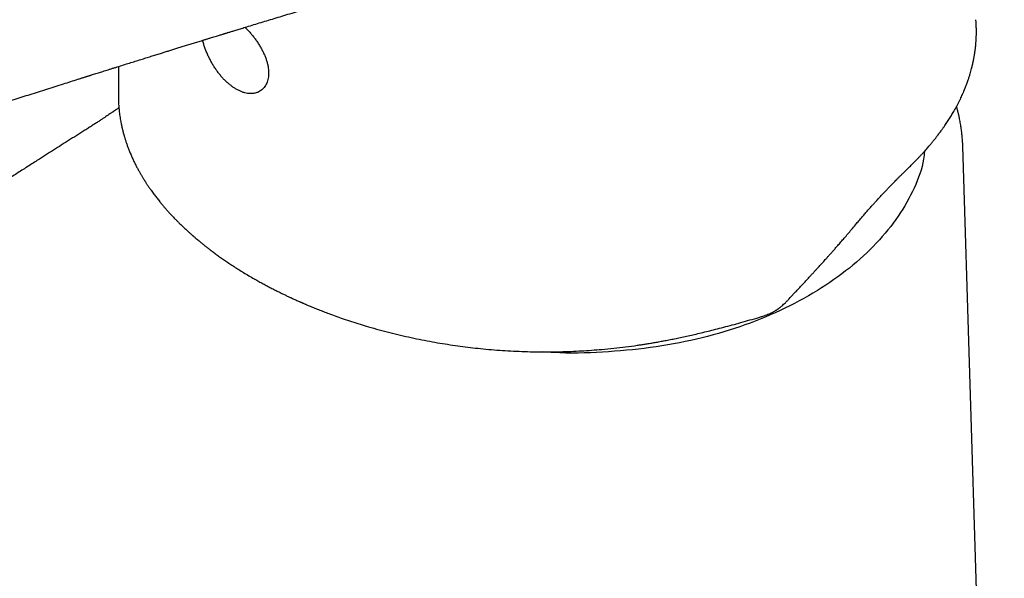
# Model space of a CAD drawing. Header units: millimetres. Extents: x 8 to 813, y 12 to 788.
# Tile 16 of 32: x 605 to 664, y 189 to 222. Entities that reach past the tile are written whole.
import ezdxf

# ---------------------------------------------------------------- set-up
doc = ezdxf.new("R2010")
doc.units = ezdxf.units.MM

msp = doc.modelspace()

# ---------------------------------------------------------------- linework, layer by layer
at = {"color": 7, "linetype": 'Continuous', "lineweight": 30}
for p, q in [((661.851, 221.79), (661.849, 221.824)), ((611.287, 217.207), (611.287, 217.196)), ((663.533, 134.911), (661.088, 214.371)), ((619.28, 206.546), (619.293, 206.539)), ((619.293, 206.539), (619.305, 206.532)), ((650.905, 205.436), (651.216, 205.77)), ((650.842, 205.369), (650.905, 205.436)), ((648.932, 204.235), (649.116, 204.289))]:
    msp.add_line(p, q, dxfattribs=at)
for points, knots in [([(572.004, 215.049), (572.064, 215.015), (572.234, 214.917), (572.511, 214.761), (572.83, 214.582), (573.133, 214.414), (573.421, 214.257), (573.695, 214.111), (573.956, 213.975), (574.206, 213.848), (574.444, 213.729), (574.669, 213.619), (574.88, 213.518), (575.075, 213.427), (575.255, 213.344), (575.42, 213.27), (575.567, 213.204), (575.698, 213.147), (575.812, 213.098), (575.91, 213.057), (575.992, 213.022), (576.06, 212.994), (576.114, 212.971), (576.157, 212.953), (576.198, 212.937), (576.243, 212.918), (576.301, 212.895), (576.394, 212.857), (576.521, 212.806), (576.681, 212.744), (576.878, 212.668), (577.114, 212.58), (577.394, 212.479), (577.696, 212.374), (577.994, 212.274), (578.288, 212.18), (578.573, 212.093), (578.875, 212.004), (579.181, 211.918), (579.491, 211.835), (579.803, 211.756), (580.128, 211.678), (580.468, 211.602), (580.823, 211.529), (581.191, 211.458), (581.574, 211.392), (581.939, 211.335), (582.281, 211.288), (582.6, 211.249), (582.925, 211.215), (583.251, 211.187), (583.569, 211.165), (583.871, 211.149), (584.157, 211.139), (584.426, 211.134), (584.677, 211.134), (584.91, 211.137), (585.127, 211.143), (585.323, 211.151), (585.501, 211.161), (585.66, 211.171), (585.806, 211.183), (585.945, 211.195), (586.087, 211.209), (586.238, 211.225), (586.366, 211.24), (586.467, 211.253), (586.535, 211.262), (586.594, 211.27), (586.641, 211.277), (586.679, 211.282), (586.716, 211.288), (586.762, 211.295), (586.824, 211.304), (586.902, 211.317), (586.994, 211.332), (587.098, 211.35), (587.255, 211.379), (587.458, 211.418), (587.647, 211.459), (587.779, 211.489), (587.855, 211.506), (587.926, 211.523), (587.988, 211.538), (588.036, 211.55), (588.07, 211.559), (588.093, 211.564), (588.109, 211.568), (588.124, 211.572), (588.151, 211.579), (588.19, 211.589), (588.249, 211.604), (588.323, 211.624), (588.414, 211.648), (588.519, 211.677), (588.638, 211.71), (588.765, 211.747), (588.896, 211.786), (589.121, 211.854), (589.436, 211.954), (589.839, 212.087), (590.241, 212.223), (590.633, 212.356), (591.012, 212.484), (591.376, 212.606), (591.733, 212.726), (592.08, 212.843), (592.416, 212.955), (592.742, 213.064), (593.057, 213.17), (593.351, 213.268), (593.625, 213.36), (593.881, 213.445), (594.136, 213.53), (594.397, 213.617), (594.67, 213.708), (594.953, 213.802), (595.247, 213.899), (595.554, 214.001), (595.875, 214.108), (596.212, 214.219), (596.563, 214.335), (596.928, 214.455), (597.306, 214.58), (597.697, 214.709), (598.101, 214.841), (598.488, 214.968), (598.848, 215.086), (599.173, 215.193), (599.482, 215.294), (599.775, 215.389), (600.053, 215.48), (600.31, 215.564), (600.547, 215.641), (600.766, 215.712), (600.97, 215.778), (601.16, 215.84), (601.327, 215.894), (601.473, 215.941), (601.599, 215.982), (601.714, 216.02), (601.818, 216.053), (601.91, 216.083), (601.984, 216.107), (602.041, 216.125), (602.085, 216.14), (602.129, 216.154), (602.18, 216.17), (602.238, 216.189), (602.312, 216.213), (602.401, 216.242), (602.509, 216.277), (602.629, 216.315), (602.761, 216.358), (602.906, 216.405), (603.074, 216.459), (603.266, 216.521), (603.485, 216.591), (603.721, 216.667), (603.974, 216.749), (604.245, 216.836), (604.531, 216.928), (604.828, 217.023), (605.343, 217.188), (606.085, 217.425), (607.052, 217.733), (607.99, 218.03), (608.632, 218.233), (608.98, 218.343), (609.074, 218.373), (609.161, 218.4), (609.237, 218.424), (609.302, 218.445), (609.354, 218.461), (609.398, 218.475), (609.438, 218.488), (609.479, 218.501), (609.524, 218.515), (609.575, 218.531), (609.632, 218.549), (609.712, 218.574), (609.817, 218.607), (609.95, 218.649), (610.088, 218.692), (610.228, 218.736), (610.366, 218.78), (610.515, 218.826), (610.674, 218.876), (610.843, 218.93), (611.022, 218.986), (611.267, 219.063), (611.569, 219.157), (611.922, 219.267), (612.26, 219.373), (612.585, 219.474), (612.896, 219.571), (613.193, 219.664), (613.476, 219.752), (613.737, 219.833), (613.977, 219.907), (614.202, 219.977), (614.428, 220.047), (614.664, 220.12), (614.911, 220.197), (615.169, 220.277), (615.432, 220.358), (615.699, 220.44), (615.969, 220.523), (616.209, 220.597), (616.416, 220.661), (616.587, 220.714), (616.752, 220.764), (616.907, 220.812), (617.047, 220.855), (617.171, 220.893), (617.279, 220.926), (617.371, 220.954), (617.445, 220.977), (617.504, 220.995), (617.55, 221.009), (617.595, 221.023), (617.651, 221.04), (617.72, 221.061), (617.8, 221.086), (617.887, 221.113), (617.983, 221.142), (618.09, 221.174), (618.209, 221.211), (618.339, 221.251), (618.475, 221.292), (618.613, 221.334), (618.842, 221.404), (619.167, 221.503), (619.59, 221.632), (620.024, 221.764), (620.47, 221.899), (620.927, 222.038), (621.398, 222.18), (621.874, 222.324), (622.354, 222.469), (622.839, 222.614), (623.338, 222.764), (623.849, 222.917), (624.374, 223.074), (624.809, 223.203), (625.15, 223.304), (625.394, 223.377), (625.64, 223.45), (625.889, 223.523), (626.138, 223.597), (626.377, 223.668), (626.603, 223.734), (626.812, 223.796), (627.009, 223.853), (627.194, 223.908), (627.371, 223.96), (627.539, 224.009), (627.697, 224.055), (627.842, 224.098), (627.973, 224.136), (628.092, 224.171), (628.195, 224.201), (628.284, 224.227), (628.359, 224.249), (628.424, 224.268), (628.482, 224.285), (628.535, 224.301), (628.586, 224.316), (628.64, 224.331), (628.706, 224.351), (628.784, 224.373), (628.875, 224.4), (628.987, 224.433), (629.121, 224.472), (629.278, 224.518), (629.453, 224.569), (629.641, 224.624), (629.84, 224.681), (630.049, 224.742), (630.274, 224.808), (630.514, 224.877), (630.764, 224.95), (631.016, 225.023), (631.261, 225.094), (631.516, 225.167), (631.777, 225.242), (632.044, 225.318), (632.295, 225.39), (632.531, 225.457), (632.751, 225.519), (632.956, 225.577), (633.145, 225.63), (633.318, 225.678), (633.476, 225.722), (633.611, 225.759), (633.73, 225.791), (633.843, 225.822), (633.963, 225.855), (634.092, 225.89), (634.209, 225.921), (634.309, 225.948), (634.387, 225.968), (634.456, 225.986), (634.508, 226), (634.544, 226.01), (634.571, 226.017), (634.601, 226.024), (634.642, 226.035), (634.693, 226.049), (634.754, 226.064), (634.822, 226.082), (634.893, 226.1), (634.964, 226.118), (635.03, 226.135), (635.102, 226.153), (635.177, 226.172), (635.253, 226.191), (635.328, 226.21), (635.403, 226.228), (635.483, 226.248), (635.563, 226.267), (635.648, 226.288), (635.742, 226.311), (635.847, 226.336), (635.96, 226.363), (636.068, 226.388), (636.166, 226.411), (636.253, 226.431), (636.336, 226.45), (636.423, 226.47), (636.516, 226.491), (636.601, 226.51), (636.676, 226.527), (636.74, 226.541), (636.798, 226.554), (636.849, 226.565), (636.897, 226.576), (636.949, 226.587), (637.019, 226.602), (637.102, 226.62), (637.198, 226.64), (637.292, 226.659), (637.385, 226.679), (637.459, 226.694), (637.512, 226.705), (637.545, 226.711), (637.576, 226.717), (637.607, 226.723), (637.641, 226.73), (637.676, 226.737), (637.706, 226.743), (637.732, 226.748), (637.751, 226.752), (637.761, 226.753), (637.76, 226.753), (637.76, 226.753)], [0, 0, 0, 0, 0.002957, 0.008416, 0.01362, 0.01857, 0.023184, 0.027552, 0.031676, 0.035553, 0.039257, 0.042706, 0.0459, 0.048838, 0.05152, 0.053947, 0.056119, 0.058024, 0.059676, 0.061076, 0.062258, 0.063213, 0.063991, 0.064593, 0.065073, 0.065703, 0.066522, 0.06753, 0.069653, 0.071899, 0.074264, 0.077843, 0.081665, 0.085732, 0.090044, 0.093605, 0.097336, 0.101241, 0.105321, 0.10911, 0.113037, 0.117103, 0.121308, 0.12565, 0.13013, 0.13475, 0.139511, 0.143212, 0.146992, 0.150851, 0.154763, 0.158528, 0.162103, 0.165486, 0.168677, 0.171675, 0.17448, 0.177091, 0.17951, 0.18165, 0.183613, 0.185398, 0.187064, 0.188833, 0.190728, 0.192749, 0.193678, 0.194586, 0.195346, 0.195951, 0.196399, 0.19681, 0.197379, 0.198191, 0.199197, 0.200398, 0.201794, 0.203275, 0.206582, 0.209896, 0.210939, 0.211983, 0.213009, 0.213872, 0.214542, 0.215019, 0.215303, 0.215481, 0.2157, 0.215961, 0.216595, 0.217391, 0.218517, 0.219861, 0.221423, 0.223203, 0.225176, 0.227185, 0.229199, 0.235526, 0.24191, 0.248352, 0.254857, 0.260718, 0.266597, 0.272331, 0.277898, 0.283298, 0.288532, 0.293598, 0.298497, 0.302744, 0.306857, 0.310896, 0.315114, 0.319539, 0.324086, 0.328832, 0.333777, 0.338921, 0.344376, 0.350037, 0.355906, 0.361982, 0.368265, 0.374755, 0.381447, 0.386909, 0.392117, 0.397071, 0.401771, 0.406216, 0.410408, 0.414127, 0.41762, 0.420887, 0.423929, 0.426744, 0.428918, 0.430935, 0.432784, 0.434446, 0.43592, 0.437199, 0.438002, 0.438631, 0.439319, 0.44013, 0.441062, 0.442117, 0.443637, 0.445354, 0.44727, 0.449383, 0.451695, 0.454204, 0.457416, 0.460902, 0.464664, 0.4687, 0.473012, 0.477598, 0.482388, 0.487181, 0.502181, 0.517822, 0.533356, 0.546937, 0.548456, 0.549974, 0.551389, 0.552608, 0.55363, 0.554456, 0.555086, 0.555724, 0.556364, 0.557066, 0.557864, 0.558775, 0.559799, 0.561639, 0.563759, 0.566159, 0.568186, 0.570376, 0.572731, 0.57525, 0.577933, 0.580781, 0.583756, 0.589547, 0.595118, 0.600468, 0.605597, 0.610507, 0.615196, 0.619664, 0.623912, 0.627539, 0.631002, 0.634544, 0.63826, 0.64215, 0.646213, 0.65045, 0.654552, 0.658804, 0.663206, 0.665871, 0.668588, 0.671254, 0.673674, 0.675887, 0.677841, 0.679535, 0.68097, 0.682146, 0.683062, 0.68372, 0.684299, 0.685209, 0.686334, 0.687583, 0.688954, 0.690449, 0.692066, 0.693988, 0.696057, 0.698198, 0.70036, 0.702542, 0.708988, 0.715608, 0.722404, 0.729376, 0.736523, 0.743868, 0.751439, 0.7588, 0.766363, 0.774128, 0.782094, 0.790262, 0.798631, 0.802377, 0.806163, 0.809987, 0.81385, 0.817752, 0.82158, 0.825001, 0.828239, 0.831294, 0.834166, 0.836856, 0.839509, 0.841956, 0.844198, 0.846234, 0.848065, 0.84969, 0.851034, 0.852195, 0.853174, 0.854038, 0.854894, 0.855602, 0.856412, 0.857423, 0.858632, 0.860042, 0.861651, 0.863804, 0.866235, 0.868943, 0.871928, 0.874921, 0.878149, 0.881611, 0.885309, 0.889238, 0.893169, 0.896948, 0.900576, 0.904921, 0.909026, 0.912892, 0.916517, 0.919903, 0.92305, 0.925957, 0.928624, 0.931051, 0.93324, 0.934851, 0.936579, 0.938441, 0.940437, 0.942566, 0.943833, 0.945093, 0.946168, 0.947043, 0.947491, 0.947859, 0.948264, 0.9489, 0.949771, 0.950676, 0.951743, 0.952909, 0.954011, 0.955042, 0.956001, 0.957364, 0.958552, 0.959564, 0.960844, 0.962086, 0.963316, 0.964582, 0.966066, 0.967762, 0.969542, 0.971381, 0.972864, 0.97421, 0.975485, 0.976859, 0.978342, 0.979879, 0.980932, 0.981998, 0.98297, 0.983784, 0.984489, 0.985326, 0.986328, 0.987943, 0.989434, 0.991057, 0.992658, 0.994195, 0.994848, 0.995447, 0.995949, 0.996483, 0.99716, 0.997855, 0.998422, 0.998953, 0.999586, 0.999978, 1, 1, 1, 1]), ([(618.743, 221.374), (618.789, 221.328), (618.885, 221.234), (619.028, 221.078), (619.171, 220.911), (619.31, 220.734), (619.443, 220.55), (619.569, 220.36), (619.685, 220.165), (619.792, 219.965), (619.886, 219.762), (619.967, 219.56), (620.032, 219.362), (620.083, 219.167), (620.118, 218.975), (620.136, 218.79), (620.138, 218.616), (620.124, 218.451), (620.095, 218.294), (620.051, 218.148), (619.992, 218.013), (619.92, 217.889), (619.832, 217.779), (619.731, 217.682), (619.617, 217.601), (619.504, 217.544), (619.396, 217.506), (619.298, 217.482), (619.182, 217.466), (619.047, 217.462), (618.89, 217.477), (618.726, 217.512), (618.559, 217.568), (618.391, 217.641), (618.281, 217.703), (618.226, 217.734)], [0, 0, 0, 0, 0.026152, 0.054365, 0.083873, 0.113382, 0.143661, 0.173939, 0.205036, 0.236132, 0.268123, 0.300113, 0.331319, 0.362525, 0.394668, 0.426812, 0.457523, 0.488236, 0.519802, 0.55137, 0.582813, 0.614258, 0.646539, 0.67882, 0.711582, 0.744343, 0.766879, 0.789436, 0.811971, 0.843102, 0.874233, 0.90643, 0.938628, 0.969314, 1, 1, 1, 1]), ([(657.86, 213.063), (657.92, 213.122), (658.037, 213.235), (658.203, 213.401), (658.356, 213.558), (658.498, 213.707), (658.628, 213.846), (658.747, 213.976), (658.855, 214.097), (658.953, 214.208), (659.041, 214.309), (659.119, 214.401), (659.188, 214.483), (659.248, 214.555), (659.3, 214.618), (659.343, 214.671), (659.378, 214.715), (659.408, 214.752), (659.438, 214.789), (659.468, 214.828), (659.502, 214.87), (659.54, 214.919), (659.585, 214.978), (659.639, 215.049), (659.701, 215.13), (659.768, 215.22), (659.846, 215.327), (659.932, 215.447), (660.023, 215.579), (660.109, 215.705), (660.19, 215.828), (660.267, 215.947), (660.34, 216.062), (660.411, 216.178), (660.482, 216.296), (660.556, 216.422), (660.632, 216.556), (660.71, 216.698), (660.789, 216.847), (660.866, 216.998), (660.938, 217.144), (661.002, 217.28), (661.051, 217.388), (661.089, 217.472), (661.115, 217.532), (661.136, 217.582), (661.152, 217.619), (661.162, 217.644), (661.171, 217.665), (661.181, 217.69), (661.195, 217.722), (661.211, 217.761), (661.229, 217.808), (661.254, 217.87), (661.285, 217.95), (661.322, 218.05), (661.361, 218.158), (661.409, 218.296), (661.462, 218.455), (661.516, 218.631), (661.563, 218.795), (661.601, 218.936), (661.632, 219.059), (661.659, 219.169), (661.684, 219.281), (661.709, 219.398), (661.729, 219.499), (661.745, 219.581), (661.756, 219.644), (661.766, 219.703), (661.775, 219.757), (661.782, 219.802), (661.788, 219.838), (661.792, 219.865), (661.796, 219.892), (661.801, 219.925), (661.808, 219.972), (661.816, 220.032), (661.825, 220.106), (661.835, 220.19), (661.844, 220.281), (661.856, 220.402), (661.868, 220.555), (661.878, 220.741), (661.884, 220.909), (661.886, 221.057), (661.886, 221.18), (661.884, 221.3), (661.88, 221.413), (661.876, 221.515), (661.871, 221.606), (661.866, 221.685), (661.862, 221.754), (661.858, 221.797), (661.856, 221.817)], [0, 0, 0, 0, 0.022287, 0.043331, 0.063135, 0.081703, 0.099038, 0.115141, 0.130015, 0.143662, 0.156082, 0.167277, 0.177249, 0.185996, 0.193678, 0.200081, 0.205205, 0.209466, 0.213538, 0.218599, 0.223388, 0.228882, 0.236039, 0.24451, 0.254295, 0.265305, 0.276397, 0.292411, 0.307838, 0.322679, 0.336933, 0.350601, 0.364345, 0.377055, 0.390639, 0.405097, 0.420433, 0.436648, 0.453746, 0.471299, 0.488045, 0.503319, 0.517119, 0.524558, 0.53147, 0.537207, 0.541411, 0.543696, 0.545669, 0.548438, 0.552018, 0.556409, 0.561609, 0.567617, 0.577196, 0.588296, 0.600759, 0.613116, 0.634019, 0.653439, 0.671381, 0.687852, 0.699972, 0.711648, 0.723871, 0.736668, 0.750038, 0.756814, 0.763728, 0.770552, 0.77646, 0.78138, 0.78531, 0.788252, 0.790293, 0.793957, 0.799121, 0.805784, 0.813946, 0.82347, 0.833444, 0.843704, 0.863251, 0.883758, 0.905226, 0.918571, 0.932263, 0.945859, 0.958208, 0.969251, 0.978826, 0.987142, 0.994199, 1, 1, 1, 1]), ([(618.226, 217.734), (618.174, 217.764), (618.07, 217.824), (617.915, 217.934), (617.76, 218.057), (617.608, 218.194), (617.462, 218.343), (617.32, 218.502), (617.184, 218.671), (617.053, 218.85), (616.929, 219.036), (616.812, 219.229), (616.702, 219.427), (616.599, 219.632), (616.503, 219.844), (616.415, 220.061), (616.338, 220.278), (616.28, 220.461), (616.253, 220.57), (616.243, 220.608)], [0, 0, 0, 0, 0.057851, 0.116226, 0.175028, 0.234375, 0.292209, 0.350547, 0.409289, 0.468532, 0.52755, 0.587032, 0.646879, 0.707179, 0.770626, 0.834629, 0.899362, 0.964676, 1, 1, 1, 1]), ([(611.273, 219.064), (611.273, 219.058), (611.273, 218.992), (611.273, 218.799), (611.273, 218.491), (611.272, 218.204), (611.272, 218.008), (611.271, 217.899), (611.271, 217.791), (611.27, 217.689), (611.27, 217.595), (611.27, 217.512), (611.27, 217.44), (611.271, 217.378), (611.271, 217.324), (611.272, 217.28), (611.272, 217.248), (611.272, 217.224), (611.273, 217.213), (611.273, 217.207)], [0, 0, 0, 0, 0.010918, 0.108942, 0.320093, 0.521367, 0.582589, 0.64284, 0.702121, 0.759378, 0.810762, 0.853694, 0.891074, 0.922927, 0.949295, 0.970252, 0.985944, 0.992705, 1, 1, 1, 1]), ([(611.273, 217.203), (611.273, 217.18), (611.275, 217.132), (611.277, 217.068), (611.279, 217.004), (611.283, 216.931), (611.286, 216.864), (611.289, 216.821), (611.29, 216.804)], [0, 0, 0, 0, 0.138589, 0.293317, 0.466418, 0.658356, 0.869143, 1, 1, 1, 1]), ([(611.292, 216.782), (611.292, 216.767), (611.296, 216.71), (611.305, 216.607), (611.318, 216.464), (611.336, 216.308), (611.358, 216.146), (611.383, 215.986), (611.409, 215.833), (611.441, 215.666), (611.479, 215.487), (611.514, 215.339), (611.539, 215.24), (611.552, 215.189), (611.564, 215.143), (611.575, 215.103), (611.584, 215.071), (611.591, 215.046), (611.598, 215.02), (611.607, 214.988), (611.62, 214.946), (611.635, 214.894), (611.653, 214.833), (611.686, 214.729), (611.733, 214.582), (611.798, 214.396), (611.871, 214.201), (611.953, 213.997), (612.044, 213.783), (612.141, 213.569), (612.242, 213.36), (612.342, 213.163), (612.44, 212.98), (612.534, 212.811), (612.612, 212.677), (612.67, 212.579), (612.709, 212.515), (612.742, 212.46), (612.772, 212.413), (612.795, 212.375), (612.815, 212.343), (612.835, 212.312), (612.858, 212.275), (612.886, 212.232), (612.919, 212.182), (612.959, 212.121), (613.005, 212.051), (613.058, 211.974), (613.111, 211.897), (613.173, 211.808), (613.244, 211.708), (613.324, 211.598), (613.402, 211.494), (613.477, 211.395), (613.552, 211.297), (613.631, 211.197), (613.72, 211.086), (613.82, 210.964), (613.932, 210.83), (614.054, 210.689), (614.186, 210.54), (614.31, 210.404), (614.422, 210.283), (614.522, 210.178), (614.625, 210.071), (614.734, 209.96), (614.844, 209.85), (614.952, 209.744), (615.054, 209.646), (615.15, 209.555), (615.24, 209.471), (615.322, 209.395), (615.395, 209.329), (615.459, 209.271), (615.513, 209.222), (615.556, 209.184), (615.588, 209.156), (615.611, 209.136), (615.631, 209.118), (615.652, 209.099), (615.68, 209.075), (615.722, 209.039), (615.778, 208.99), (615.851, 208.928), (615.936, 208.856), (616.035, 208.774), (616.148, 208.68), (616.274, 208.578), (616.413, 208.468), (616.568, 208.347), (616.74, 208.215), (616.929, 208.073), (617.134, 207.924), (617.355, 207.766), (617.592, 207.601), (617.842, 207.433), (618.103, 207.262), (618.375, 207.088), (618.665, 206.909), (618.967, 206.727), (619.176, 206.607), (619.28, 206.546)], [0, 0, 0, 0, 0.003692, 0.014585, 0.026525, 0.040472, 0.054647, 0.068342, 0.081552, 0.094277, 0.111514, 0.127766, 0.132786, 0.13718, 0.140937, 0.144713, 0.147516, 0.149357, 0.151331, 0.15417, 0.157799, 0.162259, 0.16755, 0.173671, 0.189505, 0.205755, 0.222421, 0.24074, 0.259536, 0.278767, 0.29754, 0.315498, 0.331523, 0.346835, 0.361434, 0.367951, 0.373764, 0.378836, 0.383167, 0.386757, 0.389214, 0.391964, 0.395337, 0.399334, 0.403953, 0.409195, 0.416172, 0.423538, 0.430717, 0.437708, 0.448523, 0.458856, 0.468707, 0.478076, 0.487085, 0.496621, 0.506863, 0.518945, 0.53188, 0.545665, 0.560299, 0.575781, 0.585886, 0.596324, 0.607095, 0.618201, 0.629608, 0.640519, 0.65059, 0.659822, 0.668592, 0.676441, 0.683368, 0.689373, 0.694456, 0.698617, 0.701312, 0.703401, 0.70495, 0.706866, 0.70944, 0.712593, 0.718297, 0.724893, 0.732381, 0.741395, 0.751434, 0.762499, 0.774569, 0.787571, 0.802375, 0.818223, 0.835117, 0.853059, 0.872051, 0.892097, 0.911965, 0.932776, 0.954532, 0.977238, 1, 1, 1, 1]), ([(661.086, 214.351), (661.085, 214.368), (661.084, 214.408), (661.081, 214.466), (661.077, 214.566), (661.069, 214.691), (661.058, 214.846), (661.045, 214.989), (661.03, 215.127), (661.014, 215.263), (660.995, 215.4), (660.974, 215.54), (660.951, 215.682), (660.923, 215.832), (660.897, 215.966), (660.873, 216.081), (660.852, 216.173), (660.833, 216.257), (660.816, 216.328), (660.8, 216.393), (660.782, 216.464), (660.76, 216.548), (660.737, 216.632), (660.721, 216.686), (660.715, 216.709)], [0, 0, 0, 0, 0.016813, 0.038691, 0.065948, 0.140352, 0.208266, 0.26949, 0.328936, 0.387218, 0.444125, 0.50132, 0.561808, 0.625597, 0.692247, 0.732042, 0.77218, 0.809219, 0.839684, 0.862818, 0.892884, 0.930721, 0.970704, 1, 1, 1, 1]), ([(611.303, 216.634), (611.286, 216.622), (611.247, 216.595), (611.19, 216.555), (611.134, 216.516), (611.086, 216.483), (611.045, 216.455), (611.007, 216.429), (610.972, 216.405), (610.932, 216.377), (610.886, 216.346), (610.831, 216.309), (610.756, 216.258), (610.657, 216.192), (610.53, 216.107), (610.389, 216.013), (610.233, 215.91), (610.062, 215.799), (609.876, 215.678), (609.675, 215.548), (609.458, 215.41), (609.23, 215.265), (608.994, 215.115), (608.754, 214.964), (608.511, 214.81), (608.266, 214.656), (607.948, 214.455), (607.556, 214.207), (607.088, 213.909), (606.577, 213.584), (606.022, 213.23), (605.421, 212.846), (604.809, 212.453), (604.231, 212.081), (603.688, 211.732), (603.182, 211.406), (602.673, 211.078), (602.135, 210.731), (601.574, 210.368), (600.993, 209.992), (600.424, 209.624), (599.867, 209.264), (599.323, 208.911), (598.77, 208.553), (598.21, 208.19), (597.644, 207.823), (597.201, 207.536), (596.876, 207.325), (596.667, 207.19), (596.463, 207.057), (596.268, 206.931), (596.085, 206.812), (595.914, 206.702), (595.757, 206.6), (595.612, 206.506), (595.479, 206.42), (595.359, 206.342), (595.252, 206.273), (595.159, 206.212), (595.076, 206.158), (594.994, 206.105), (594.907, 206.049), (594.809, 205.985), (594.698, 205.913), (594.573, 205.832), (594.432, 205.741), (594.278, 205.641), (594.11, 205.532), (593.929, 205.414), (593.734, 205.287), (593.518, 205.147), (593.283, 204.995), (593.034, 204.832), (592.782, 204.668), (592.528, 204.503), (592.101, 204.226), (591.499, 203.833), (590.717, 203.323), (590.03, 202.874), (589.441, 202.489), (588.956, 202.171), (588.476, 201.856), (588.006, 201.547), (587.553, 201.249), (587.116, 200.962), (586.695, 200.685), (586.288, 200.416), (585.891, 200.154), (585.506, 199.899), (585.132, 199.652), (584.772, 199.414), (584.425, 199.184), (584.092, 198.963), (583.766, 198.747), (583.441, 198.531), (583.109, 198.311), (582.722, 198.053), (582.276, 197.756), (581.77, 197.419), (581.251, 197.073), (580.719, 196.718), (580.192, 196.365), (579.67, 196.016), (579.154, 195.67), (578.628, 195.317), (578.094, 194.958), (577.557, 194.597), (577.021, 194.236), (576.177, 193.667), (575.028, 192.891), (573.63, 191.944), (572.295, 191.036), (571.019, 190.166), (569.744, 189.294), (568.43, 188.393), (567.073, 187.46), (565.674, 186.494), (564.554, 185.719), (563.721, 185.142), (563.183, 184.768), (562.659, 184.404), (562.147, 184.048), (561.65, 183.701), (561.19, 183.381), (560.768, 183.087), (560.381, 182.817), (560.004, 182.553), (559.659, 182.311), (559.339, 182.087), (559.036, 181.875), (558.723, 181.655), (558.398, 181.426), (558.062, 181.19), (557.714, 180.945), (557.356, 180.693), (557.033, 180.465), (556.75, 180.265), (556.507, 180.094), (556.261, 179.92), (556.015, 179.747), (555.751, 179.56), (555.472, 179.363), (555.181, 179.157), (554.904, 178.961), (554.641, 178.775), (554.391, 178.599), (554.155, 178.432), (553.889, 178.244), (553.585, 178.029), (553.317, 177.839), (553.122, 177.7), (553.002, 177.614), (552.874, 177.521), (552.737, 177.423), (552.62, 177.339), (552.531, 177.273), (552.475, 177.233), (552.431, 177.201), (552.397, 177.176), (552.367, 177.154), (552.335, 177.131), (552.294, 177.1), (552.242, 177.062), (552.18, 177.016), (552.108, 176.963), (552.027, 176.903), (551.926, 176.828), (551.808, 176.739), (551.676, 176.639), (551.543, 176.537), (551.414, 176.437), (551.295, 176.344), (551.19, 176.262), (551.093, 176.185), (550.996, 176.107), (550.897, 176.026), (550.797, 175.945), (550.702, 175.866), (550.609, 175.788), (550.508, 175.703), (550.398, 175.608), (550.279, 175.505), (550.163, 175.402), (550.062, 175.311), (549.972, 175.229), (549.89, 175.153), (549.804, 175.072), (549.72, 174.992), (549.644, 174.918), (549.571, 174.847), (549.498, 174.774), (549.42, 174.695), (549.336, 174.608), (549.248, 174.516), (549.161, 174.422), (549.08, 174.334), (549.003, 174.247), (548.925, 174.157), (548.851, 174.071), (548.783, 173.99), (548.717, 173.909), (548.66, 173.838), (548.609, 173.773), (548.569, 173.721), (548.532, 173.672), (548.5, 173.629), (548.469, 173.588), (548.437, 173.543), (548.399, 173.49), (548.358, 173.432), (548.317, 173.373), (548.28, 173.319), (548.249, 173.272), (548.222, 173.231), (548.196, 173.19), (548.168, 173.146), (548.136, 173.094), (548.102, 173.038), (548.064, 172.975), (548.025, 172.907), (547.982, 172.83), (547.938, 172.75), (547.897, 172.67), (547.858, 172.592), (547.817, 172.506), (547.774, 172.413), (547.731, 172.313), (547.69, 172.212), (547.65, 172.11), (547.617, 172.016), (547.59, 171.936), (547.568, 171.867), (547.547, 171.797), (547.525, 171.722), (547.5, 171.626), (547.472, 171.514), (547.446, 171.388), (547.423, 171.263), (547.405, 171.142), (547.391, 171.03), (547.382, 170.932), (547.375, 170.844), (547.371, 170.759), (547.368, 170.67), (547.367, 170.581), (547.368, 170.497), (547.37, 170.421), (547.374, 170.348), (547.379, 170.276), (547.385, 170.203), (547.392, 170.135), (547.399, 170.075), (547.408, 170.007), (547.42, 169.924), (547.436, 169.828), (547.454, 169.733), (547.472, 169.65), (547.49, 169.574), (547.507, 169.507), (547.529, 169.427), (547.555, 169.334), (547.577, 169.266), (547.588, 169.231)], [0, 0, 0, 0, 0.0007849, 0.0018001, 0.0026609, 0.003368, 0.0039877, 0.004564, 0.0050967, 0.0055859, 0.0063778, 0.0071806, 0.0080507, 0.0097245, 0.0116022, 0.0136842, 0.0159709, 0.018463, 0.0211609, 0.0240651, 0.0271758, 0.0304843, 0.0338691, 0.0372913, 0.0407503, 0.0442456, 0.0477766, 0.0543425, 0.0610281, 0.0678335, 0.0762627, 0.0848693, 0.0936536, 0.1026159, 0.1097828, 0.1170598, 0.124439, 0.1317585, 0.1403109, 0.1486879, 0.1568894, 0.1649157, 0.1727665, 0.180442, 0.1888303, 0.1969986, 0.204947, 0.2080094, 0.2110378, 0.2140178, 0.2168388, 0.2194777, 0.2219344, 0.2242089, 0.2263013, 0.2282115, 0.2299395, 0.2314853, 0.2328489, 0.2339688, 0.2350979, 0.2363612, 0.2377601, 0.2393243, 0.2411574, 0.2431864, 0.2454114, 0.2478324, 0.2504494, 0.2532624, 0.2562714, 0.2598036, 0.2634272, 0.2670734, 0.2707423, 0.2744339, 0.2855547, 0.2968761, 0.3083981, 0.3154076, 0.3224892, 0.3295129, 0.3363393, 0.3429682, 0.3492865, 0.3554144, 0.3613518, 0.3670987, 0.3727542, 0.3782122, 0.3834727, 0.3885355, 0.3934007, 0.3980724, 0.4028309, 0.4076836, 0.4126303, 0.4198601, 0.4272819, 0.4348956, 0.4427012, 0.4506988, 0.4581359, 0.4657316, 0.473486, 0.4813909, 0.4893206, 0.4972319, 0.5051248, 0.5267349, 0.548205, 0.5672563, 0.5861956, 0.6051432, 0.6242448, 0.6450456, 0.6660263, 0.6871866, 0.695479, 0.7035775, 0.7114767, 0.7191766, 0.7266772, 0.7339784, 0.7399575, 0.7457958, 0.7514935, 0.7570506, 0.7614544, 0.7660328, 0.7707859, 0.7757137, 0.780816, 0.7860931, 0.7915448, 0.7971712, 0.8007973, 0.8044924, 0.8082566, 0.8120357, 0.8157, 0.8203347, 0.8247613, 0.8289797, 0.8329901, 0.8367923, 0.8403864, 0.8437723, 0.8489187, 0.8542577, 0.8559798, 0.8578022, 0.8597547, 0.8618377, 0.8640493, 0.8650871, 0.8659427, 0.8666161, 0.867107, 0.867488, 0.8679757, 0.8685845, 0.8693941, 0.8703505, 0.8714538, 0.8727042, 0.8740685, 0.8761187, 0.8781797, 0.8802514, 0.8823337, 0.8842757, 0.8858829, 0.8873164, 0.8888788, 0.8905204, 0.8921215, 0.8936767, 0.8951881, 0.8966703, 0.898665, 0.9006423, 0.9026251, 0.9045364, 0.9058217, 0.9072401, 0.9088063, 0.9103165, 0.9116693, 0.9128912, 0.9142266, 0.9156364, 0.917188, 0.9189065, 0.9205469, 0.9221624, 0.9237312, 0.9252377, 0.9266785, 0.9280538, 0.9293858, 0.9307972, 0.9316858, 0.9326161, 0.9334413, 0.9341405, 0.9347446, 0.9354673, 0.9363459, 0.9373366, 0.9383083, 0.939215, 0.939969, 0.9405765, 0.9411988, 0.9419097, 0.9426947, 0.9437174, 0.9445575, 0.9456455, 0.9469028, 0.9481412, 0.9493569, 0.9505571, 0.951749, 0.9532798, 0.9547851, 0.9562806, 0.9578244, 0.9593638, 0.9604394, 0.9613997, 0.9624134, 0.9635308, 0.964723, 0.9666071, 0.9684525, 0.9702385, 0.9720439, 0.97369, 0.9751318, 0.9762602, 0.9774957, 0.9788034, 0.9801414, 0.9813446, 0.9824572, 0.9834345, 0.9845195, 0.9856305, 0.9866133, 0.9874646, 0.9882668, 0.9896179, 0.9910402, 0.9924416, 0.9939221, 0.9949183, 0.9959715, 0.9971577, 0.9985006, 1, 1, 1, 1]), ([(658.822, 214.06), (658.809, 213.906), (658.745, 213.178), (658.253, 211.888), (657.331, 210.223), (656.046, 208.636), (654.447, 207.16), (652.53, 205.82), (650.357, 204.648), (647.962, 203.681), (645.385, 202.951), (642.665, 202.446), (639.835, 202.195), (637.685, 202.135), (636.496, 202.224), (636.268, 202.241)], [0, 0, 0, 0, 0.023367, 0.109862, 0.196995, 0.285369, 0.371773, 0.457747, 0.546104, 0.632459, 0.718303, 0.80545, 0.891947, 0.979275, 1, 1, 1, 1]), ([(654.812, 209.798), (654.878, 209.876), (655.005, 210.028), (655.19, 210.245), (655.363, 210.445), (655.525, 210.629), (655.674, 210.798), (655.812, 210.951), (655.935, 211.087), (656.045, 211.207), (656.141, 211.311), (656.228, 211.405), (656.31, 211.492), (656.387, 211.575), (656.489, 211.682), (656.612, 211.811), (656.723, 211.927), (656.797, 212.003), (656.841, 212.048), (656.889, 212.098), (656.944, 212.154), (657.013, 212.224), (657.097, 212.31), (657.198, 212.411), (657.31, 212.523), (657.433, 212.645), (657.566, 212.777), (657.71, 212.918), (657.809, 213.014), (657.86, 213.063)], [0, 0, 0, 0, 0.0625711, 0.1213643, 0.1764235, 0.2277855, 0.2754811, 0.3195351, 0.3599673, 0.3938613, 0.4247334, 0.4525897, 0.4785095, 0.5036788, 0.5281002, 0.5778142, 0.6241269, 0.6379811, 0.6518133, 0.6676796, 0.6859571, 0.7066496, 0.7365569, 0.7704175, 0.8082517, 0.8500866, 0.8959574, 0.9459094, 1, 1, 1, 1]), ([(651.219, 205.768), (651.286, 205.84), (651.415, 205.978), (651.602, 206.18), (651.778, 206.37), (651.942, 206.547), (652.093, 206.711), (652.233, 206.864), (652.358, 207), (652.469, 207.121), (652.566, 207.228), (652.653, 207.324), (652.731, 207.41), (652.805, 207.492), (652.884, 207.579), (652.974, 207.679), (653.078, 207.795), (653.193, 207.923), (653.319, 208.065), (653.456, 208.219), (653.604, 208.387), (653.768, 208.574), (653.95, 208.782), (654.149, 209.013), (654.36, 209.259), (654.583, 209.523), (654.734, 209.704), (654.812, 209.798)], [0, 0, 0, 0, 0.053923, 0.104692, 0.152307, 0.196767, 0.238069, 0.276213, 0.311198, 0.340491, 0.367129, 0.39111, 0.412435, 0.431469, 0.452115, 0.477677, 0.506411, 0.538316, 0.573395, 0.611648, 0.653079, 0.697688, 0.750432, 0.80703, 0.867486, 0.931807, 1, 1, 1, 1]), ([(619.306, 206.532), (619.348, 206.509), (619.473, 206.438), (619.679, 206.324), (619.921, 206.194), (620.152, 206.072), (620.37, 205.958), (620.577, 205.853), (620.772, 205.756), (620.961, 205.663), (621.144, 205.575), (621.319, 205.493), (621.477, 205.419), (621.616, 205.355), (621.738, 205.3), (621.841, 205.253), (621.923, 205.217), (621.986, 205.189), (622.033, 205.168), (622.068, 205.153), (622.094, 205.141), (622.115, 205.132), (622.135, 205.124), (622.159, 205.113), (622.197, 205.096), (622.254, 205.072), (622.331, 205.039), (622.424, 204.999), (622.534, 204.953), (622.655, 204.903), (622.786, 204.849), (622.926, 204.792), (623.074, 204.732), (623.227, 204.672), (623.381, 204.612), (623.534, 204.553), (623.776, 204.462), (624.106, 204.341), (624.553, 204.184), (625.025, 204.026), (625.522, 203.868), (626.061, 203.705), (626.644, 203.541), (627.273, 203.376), (627.903, 203.222), (628.534, 203.08), (629.165, 202.95), (629.784, 202.833), (630.39, 202.729), (630.987, 202.637), (631.586, 202.554), (632.189, 202.48), (632.806, 202.415), (633.44, 202.358), (634.09, 202.312), (634.745, 202.277), (635.402, 202.252), (636.061, 202.24), (636.709, 202.238), (637.343, 202.248), (637.963, 202.267), (638.579, 202.297), (639.189, 202.336), (639.829, 202.388), (640.497, 202.453), (641.193, 202.534), (641.728, 202.605), (642.11, 202.662), (642.347, 202.699), (642.597, 202.739), (642.863, 202.784), (643.146, 202.833), (643.444, 202.888), (643.758, 202.948), (644.088, 203.014), (644.434, 203.085), (644.795, 203.163), (645.171, 203.247), (645.561, 203.338), (645.967, 203.435), (646.402, 203.543), (646.866, 203.662), (647.36, 203.793), (647.871, 203.932), (648.397, 204.08), (648.751, 204.182), (648.932, 204.234)], [0, 0, 0, 0, 0.005433, 0.016276, 0.026544, 0.036238, 0.04536, 0.053911, 0.06189, 0.0693, 0.077072, 0.084101, 0.090389, 0.095937, 0.100745, 0.104813, 0.108143, 0.11045, 0.112211, 0.113589, 0.114619, 0.115307, 0.116001, 0.116936, 0.118112, 0.120493, 0.12349, 0.127103, 0.131331, 0.136174, 0.141035, 0.146389, 0.152158, 0.157952, 0.163719, 0.169457, 0.175168, 0.19073, 0.206084, 0.224093, 0.241813, 0.259253, 0.281077, 0.302657, 0.324035, 0.345205, 0.366161, 0.386898, 0.406248, 0.425523, 0.444785, 0.464031, 0.483258, 0.503633, 0.524066, 0.544561, 0.565095, 0.585641, 0.606172, 0.625494, 0.644762, 0.663963, 0.682979, 0.701801, 0.723928, 0.745822, 0.7675, 0.774754, 0.782199, 0.79018, 0.798703, 0.80777, 0.817382, 0.82754, 0.838244, 0.849496, 0.861293, 0.873637, 0.886525, 0.899954, 0.913921, 0.929898, 0.946509, 0.963741, 0.981578, 1, 1, 1, 1]), ([(649.117, 204.289), (649.173, 204.306), (649.283, 204.34), (649.441, 204.394), (649.585, 204.449), (649.714, 204.503), (649.821, 204.553), (649.909, 204.598), (649.979, 204.636), (650.037, 204.671), (650.086, 204.701), (650.123, 204.726), (650.152, 204.745), (650.172, 204.759), (650.191, 204.773), (650.216, 204.791), (650.252, 204.817), (650.297, 204.852), (650.357, 204.9), (650.432, 204.964), (650.522, 205.045), (650.621, 205.14), (650.73, 205.249), (650.804, 205.328), (650.842, 205.369)], [0, 0, 0, 0, 0.0856411, 0.1661686, 0.2405248, 0.3079376, 0.3678866, 0.4119114, 0.4504343, 0.4834123, 0.5108426, 0.5327738, 0.5492115, 0.5601536, 0.5687689, 0.5835331, 0.6048978, 0.6328354, 0.6672916, 0.7171029, 0.7758717, 0.8431293, 0.9181696, 1, 1, 1, 1])]:
    msp.add_open_spline(points, degree=3, knots=knots, dxfattribs=at)

doc.saveas('drawing.dxf')
